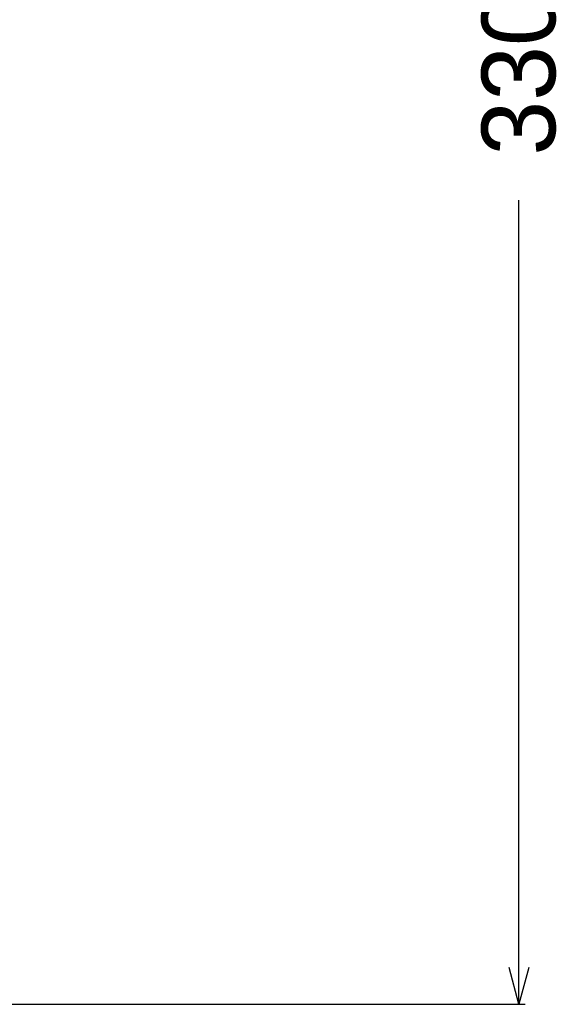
# Model space of a CAD drawing. Header units: millimetres. Extents: x -24622 to 2009, y -1603 to 2074.
# Tile 41 of 256: x -1898 to -1809, y 910 to 1071. Entities that reach past the tile are written whole.
import ezdxf

# ---------------------------------------------------------------- set-up
doc = ezdxf.new("R2010")
doc.units = ezdxf.units.MM
doc.dimstyles.new('副本 12', dxfattribs={"dimtxt": 12, "dimasz": 6, "dimexe": 1, "dimexo": 1.2, "dimgap": 2, "dimtad": 0, "dimtxsty": 'Standard', "dimblk": 'OPEN30', "dimcen": 0, "dimclrd": 5, "dimclre": 3, "dimclrt": 256, "dimadec": 0, "dimazin": 2, "dimtm": 1e-09, "dimtfac": 0.6, "dimtofl": 0, "dimtmove": 0, "dimatfit": 3, "dimldrblk": 'OPEN30', "dimfxl": 0, "dimtolj": 1, "dimarcsym": 0})

# ---------------------------------------------------------------- blocks, each defined once
blk = doc.blocks.new('_Open30')
at = {"color": 0, "linetype": 'ByBlock', "lineweight": -2}
for p, q in [((-1, 0.268), (0, 0)), ((0, 0), (-1, -0.268)), ((0, 0), (-1, 0))]:
    blk.add_line(p, q, dxfattribs=at)
blk = doc.blocks.new('*D112')
at = {"color": 3, "linetype": 'ByBlock', "lineweight": -2}
for p, q in [((-1871.82, 1240.14), (-1816.19, 1240.14)), ((-1951.82, 910.21), (-1816.19, 910.21))]:
    blk.add_line(p, q, dxfattribs=at)
at = {"color": 5, "linetype": 'ByBlock', "lineweight": -2}
for p, q in [((-1817.19, 1234.14), (-1817.19, 1109.18)), ((-1817.19, 916.21), (-1817.19, 1041.18))]:
    blk.add_line(p, q, dxfattribs=at)
at = {"layer": 'Defpoints', "color": 0, "linetype": 'ByBlock'}
for p in [(-1873.02, 1240.14), (-1817.19, 1240.14), (-1953.02, 910.21)]:
    blk.add_point(p, dxfattribs=at)
at = {"color": 5, "linetype": 'ByBlock', "lineweight": -2, "xscale": 6, "yscale": 6, "zscale": 6}
for p, rotation in [((-1817.19, 1240.14), 90), ((-1817.19, 910.21), 270)]:
    blk.add_blockref('_Open30', p, dxfattribs=dict(at, rotation=rotation))
at = {"linetype": 'ByBlock', "insert": (-1817.19, 1075.18), "char_height": 12, "attachment_point": 5, "rotation": 90}
blk.add_mtext('\\A1;330%%P20', dxfattribs=at)

msp = doc.modelspace()

# ---------------------------------------------------------------- dimensions: what is measured, and where the dimension line sits
at = {"color": 5, "linetype": 'ByBlock'}
dim = msp.add_linear_dim(base=(-1817.195, 1240.142), p1=(-1953.022, 910.209), p2=(-1873.022, 1240.142), angle=90, text='330%%P20', dimstyle='副本 12', dxfattribs=at)
dim.commit()
dim.dimension.update_dxf_attribs({"geometry": '*D112', "text_midpoint": (-1817.195, 1075.176)})

doc.saveas('drawing.dxf')
